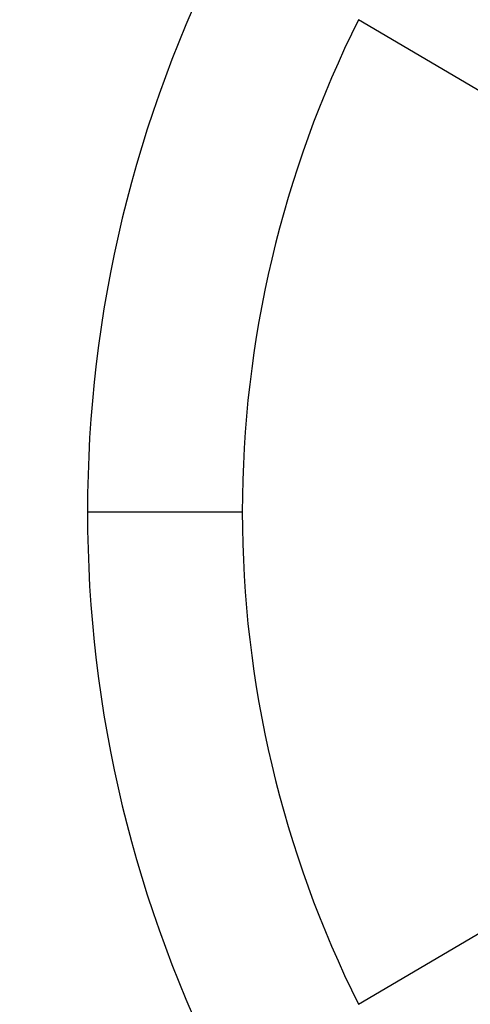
# Model space of a CAD drawing. Header units: millimetres. Extents: x -625 to 625, y -625 to 625.
# Tile 17 of 59: x -85 to -56, y -32 to 32. Entities that reach past the tile are written whole.
import ezdxf

# ---------------------------------------------------------------- set-up
doc = ezdxf.new("R2010")
doc.units = ezdxf.units.MM
doc.layers.add('HIDDEN', color=7, linetype='Continuous')
doc.layers.add('THICK', color=7, linetype='Continuous')

msp = doc.modelspace()

# ---------------------------------------------------------------- linework, layer by layer
at = {"layer": 'HIDDEN'}
for p, q in [((-50.243, 23.905), (-63.493, 31.741)), ((-70.985, 0), (-80.965, 0)), ((-70.985, 0), (-80.965, 0)), ((-63.493, -31.741), (-50.243, -23.905))]:
    msp.add_line(p, q, dxfattribs=at)
for radius, start, end in [(556.5, 0, 180.00002), (506.5, 0, 180.00002), (501.5, 0, 180.00002), (450, 0, 179.99998), (445, 0, 179.99998), (177.275, 0, 180.00002), (159.025, 89.99998, 270.00002), (80.965, 152.94054, 179.99998), (70.985, 153.43913, 179.99998), (556.5, 180.00002, 0), (450, 179.99998, 0), (445, 179.99998, 0), (80.965, 179.99998, 207.05946), (70.985, 179.99998, 206.56087), (506.5, 180.00002, 0), (501.5, 180.00002, 0), (177.275, 180.00002, 0)]:
    msp.add_arc((0, 0), radius, start, end, dxfattribs=at)
at = {"layer": 'THICK'}
for radius, start, end in [(502.5, 0, 180.00002), (444.99, 0, 179.99998), (202.6, 89.99998, 180.00002), (184.35, 89.99998, 270.00002), (444.99, 179.99998, 0), (502.5, 180.00002, 0), (202.6, 180.00002, 270.00002)]:
    msp.add_arc((0, 0), radius, start, end, dxfattribs=at)

doc.saveas('drawing.dxf')
